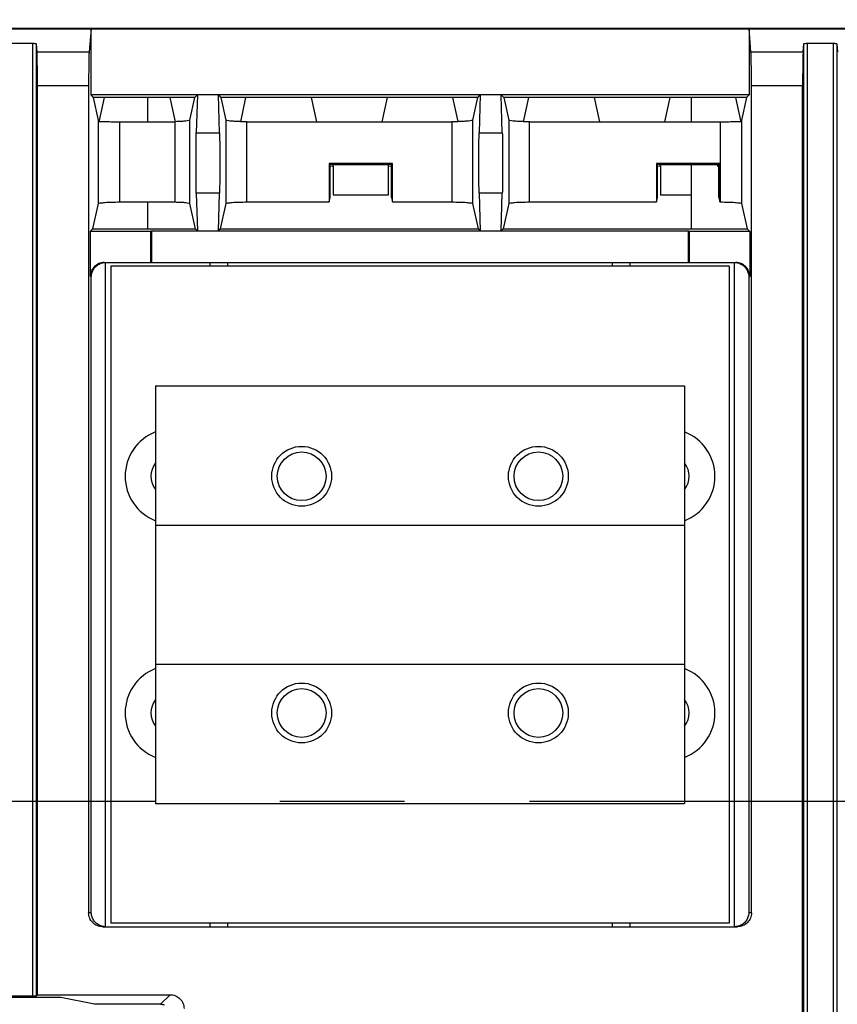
# Model space of a CAD drawing. Extents: x 0 to 17, y 0 to 11.
# Tile 19 of 67: x 3.996 to 4.65, y 8.633 to 9.422. Entities that reach past the tile are written whole.
import ezdxf

# ---------------------------------------------------------------- set-up
doc = ezdxf.new("R2010")
doc.units = 0
doc.header["$LTSCALE"] = 0.935
doc.linetypes.add('CENTER', pattern=[0.6, 0.375, -0.075, 0.075, -0.075])
doc.layers.get('0').update_dxf_attribs({"linetype": 'CONTINUOUS'})
doc.layers.add('DEFAULT_1', color=7, linetype='CENTER')

msp = doc.modelspace()

# ---------------------------------------------------------------- linework, layer by layer
at = {"color": 7, "linetype": 'CONTINUOUS'}
for p, q in [((6.71729, 9.4146), (1.27371, 9.41458)), ((1.274, 9.41429), (6.71714, 9.4143)), ((4.05266, 9.4143), (4.05111, 9.39581)), ((4.05266, 9.36131), (4.05266, 9.4143)), ((4.5813, 9.39582), (4.57974, 9.4143)), ((4.57974, 9.4143), (4.57974, 9.36131)), ((3.98499, 9.40276), (4.00601, 9.40276)), ((4.00601, 8.63951), (4.00601, 9.40276)), ((4.00879, 9.40219), (4.0088, 8.63956)), ((4.00879, 9.40219), (4.00933, 9.39581)), ((4.00933, 9.39581), (4.05111, 9.39581)), ((4.5813, 9.39582), (4.62307, 9.39582)), ((4.62307, 9.39582), (4.62361, 9.40219)), ((4.62361, 7.77607), (4.62361, 9.40219)), ((4.6264, 9.40276), (4.6264, 7.7755)), ((4.6264, 9.40276), (4.64741, 9.40276)), ((4.64741, 7.7755), (4.64741, 9.40276)), ((4.6502, 9.40219), (4.6502, 7.77607)), ((4.6502, 9.40219), (4.65074, 9.39582)), ((4.00972, 8.64048), (4.00972, 9.36851)), ((4.05072, 9.36851), (4.00972, 9.36851)), ((4.05072, 9.36851), (4.05072, 8.70612)), ((4.58169, 8.70612), (4.58169, 9.36851)), ((4.62268, 9.36851), (4.58169, 9.36851)), ((4.62269, 7.80976), (4.62268, 9.36851)), ((4.0547, 9.35921), (4.05266, 9.36131)), ((4.57974, 9.36131), (4.05266, 9.36131)), ((4.05869, 9.3412), (4.0547, 9.35921)), ((4.13588, 9.35921), (4.0547, 9.35921)), ((4.06324, 9.35921), (4.05919, 9.34091)), ((4.09785, 9.35921), (4.09785, 9.33991)), ((4.12031, 9.33992), (4.11604, 9.35921)), ((4.13187, 9.34115), (4.13588, 9.35921)), ((4.13588, 9.35921), (4.13791, 9.36131)), ((4.13791, 9.36131), (4.137, 9.33108)), ((4.15556, 9.33108), (4.15464, 9.36131)), ((4.15464, 9.36131), (4.15668, 9.35921)), ((4.15668, 9.35921), (4.16067, 9.3412)), ((4.36243, 9.35921), (4.15668, 9.35921)), ((4.17652, 9.35921), (4.17226, 9.33992)), ((4.23359, 9.33991), (4.22931, 9.35921)), ((4.2898, 9.35921), (4.28552, 9.33991)), ((4.34686, 9.33997), (4.34259, 9.35921)), ((4.35844, 9.3412), (4.36243, 9.35921)), ((4.36243, 9.35921), (4.36447, 9.36131)), ((4.36447, 9.36131), (4.36355, 9.33109)), ((4.38211, 9.33109), (4.3812, 9.36131)), ((4.3812, 9.36131), (4.38323, 9.35921)), ((4.57771, 9.35921), (4.38323, 9.35921)), ((4.38323, 9.35921), (4.38723, 9.3412)), ((4.40308, 9.35921), (4.39881, 9.33992)), ((4.46015, 9.33991), (4.45587, 9.35921)), ((4.51635, 9.35921), (4.51207, 9.33991)), ((4.53344, 9.35921), (4.53344, 9.33991)), ((4.57321, 9.34091), (4.56915, 9.35921)), ((4.57771, 9.35921), (4.57371, 9.3412)), ((4.57974, 9.36131), (4.57771, 9.35921)), ((4.05869, 9.2743), (4.05869, 9.3412)), ((4.05919, 9.34091), (4.05919, 9.34013)), ((4.13187, 9.27436), (4.13187, 9.34115)), ((4.16067, 9.3412), (4.16067, 9.2743)), ((4.35844, 9.2743), (4.35844, 9.3412)), ((4.38723, 9.3412), (4.38723, 9.2743)), ((4.57321, 9.34013), (4.57321, 9.34091)), ((4.57371, 9.3412), (4.57371, 9.2743)), ((4.07542, 9.33991), (4.07542, 9.2756)), ((4.07542, 9.33991), (4.1199, 9.33991)), ((4.1199, 9.33991), (4.1199, 9.2756)), ((4.1774, 9.2756), (4.1774, 9.33991)), ((4.1774, 9.33991), (4.34171, 9.33991)), ((4.34171, 9.33991), (4.34171, 9.2756)), ((4.40396, 9.2756), (4.40396, 9.33991)), ((4.40396, 9.33991), (4.55698, 9.33991)), ((4.55698, 9.2756), (4.55698, 9.33991)), ((4.137, 9.33108), (4.15556, 9.33108)), ((4.36355, 9.33109), (4.38211, 9.33109)), ((4.24348, 9.30647), (4.24348, 9.2756)), ((4.29411, 9.30647), (4.24348, 9.30647)), ((4.24429, 9.30567), (4.24348, 9.30647)), ((4.24429, 9.27924), (4.24429, 9.30567)), ((4.24653, 9.30522), (4.24429, 9.30567)), ((4.24429, 9.30421), (4.24653, 9.30467)), ((4.24653, 9.30467), (4.24653, 9.30522)), ((4.29106, 9.30522), (4.24653, 9.30522)), ((4.24668, 9.30467), (4.24668, 9.28126)), ((4.29091, 9.28126), (4.29106, 9.30467)), ((4.2933, 9.30567), (4.29106, 9.30522)), ((4.29106, 9.30467), (4.29106, 9.30522)), ((4.29106, 9.30467), (4.2933, 9.30421)), ((4.29411, 9.30647), (4.2933, 9.30567)), ((4.2933, 9.27924), (4.2933, 9.30567)), ((4.29411, 9.2756), (4.29411, 9.30647)), ((4.55625, 9.30648), (4.50562, 9.30648)), ((4.50562, 9.30648), (4.50562, 9.2756)), ((4.50643, 9.30567), (4.50562, 9.30648)), ((4.50643, 9.27924), (4.50643, 9.30567)), ((4.50867, 9.30522), (4.50643, 9.30567)), ((4.50643, 9.30421), (4.50867, 9.30467)), ((4.53344, 9.30522), (4.50867, 9.30522)), ((4.50867, 9.30467), (4.50867, 9.30522)), ((4.50882, 9.30467), (4.50882, 9.28126)), ((4.55449, 9.30548), (4.53344, 9.30548)), ((4.53344, 9.30548), (4.53344, 9.25411)), ((4.55544, 9.30567), (4.55449, 9.30548)), ((4.55449, 9.30548), (4.55449, 9.3044)), ((4.55449, 9.3044), (4.55544, 9.30421)), ((4.55625, 9.30648), (4.55544, 9.30567)), ((4.55544, 9.27924), (4.55544, 9.30567)), ((4.55625, 9.2756), (4.55625, 9.30648)), ((4.137, 9.28278), (4.13791, 9.25256)), ((4.15556, 9.28278), (4.137, 9.28278)), ((4.15464, 9.25256), (4.15556, 9.28278)), ((4.24348, 9.2756), (4.24429, 9.27924)), ((4.24668, 9.28126), (4.29091, 9.28126)), ((4.2933, 9.27924), (4.29411, 9.2756)), ((4.36355, 9.28278), (4.36447, 9.25256)), ((4.38211, 9.28278), (4.36355, 9.28278)), ((4.3812, 9.25256), (4.38211, 9.28278)), ((4.50562, 9.2756), (4.50643, 9.27924)), ((4.50882, 9.28126), (4.53344, 9.28126)), ((4.55544, 9.27924), (4.55625, 9.2756)), ((4.05421, 9.2541), (4.05869, 9.2743)), ((4.07542, 9.2756), (4.1199, 9.2756)), ((4.09785, 9.2756), (4.09785, 9.2541)), ((4.13636, 9.2541), (4.13187, 9.27436)), ((4.16067, 9.2743), (4.15619, 9.2541)), ((4.1774, 9.2756), (4.24348, 9.2756)), ((4.29411, 9.2756), (4.34171, 9.2756)), ((4.36292, 9.2541), (4.35844, 9.2743)), ((4.38723, 9.2743), (4.38275, 9.2541)), ((4.40396, 9.2756), (4.50562, 9.2756)), ((4.55625, 9.2756), (4.55698, 9.2756)), ((4.57371, 9.2743), (4.57819, 9.25411)), ((4.0521, 9.25199), (4.05421, 9.2541)), ((4.05421, 9.2541), (4.13636, 9.2541)), ((4.13791, 9.25256), (4.13636, 9.2541)), ((4.15619, 9.2541), (4.15464, 9.25256)), ((4.15619, 9.2541), (4.36292, 9.2541)), ((4.36447, 9.25256), (4.36292, 9.2541)), ((4.38275, 9.2541), (4.3812, 9.25256)), ((4.38275, 9.2541), (4.57819, 9.25411)), ((4.57819, 9.25411), (4.5803, 9.25199)), ((4.0521, 9.21589), (4.0521, 9.25199)), ((4.1005, 9.25199), (4.0521, 9.25199)), ((4.10106, 9.25256), (4.1005, 9.25199)), ((4.1005, 9.22705), (4.1005, 9.25199)), ((4.10106, 9.25256), (4.10106, 9.22705)), ((4.10106, 9.25256), (4.53134, 9.25256)), ((4.53134, 9.22705), (4.53134, 9.25256)), ((4.53191, 9.25199), (4.53134, 9.25256)), ((4.5803, 9.25199), (4.53191, 9.25199)), ((4.53191, 9.25199), (4.53191, 9.22705)), ((4.5803, 9.25199), (4.5803, 9.21589)), ((4.06326, 9.22705), (4.56915, 9.22705)), ((4.06404, 9.22705), (4.06404, 8.69496)), ((4.06856, 9.22418), (4.06856, 8.69783)), ((4.56384, 9.22418), (4.06856, 9.22418)), ((4.14804, 9.22418), (4.14804, 9.22705)), ((4.16199, 9.22705), (4.16199, 9.22418)), ((4.47042, 9.22418), (4.47042, 9.22705)), ((4.48436, 9.22705), (4.48436, 9.22418)), ((4.56384, 9.22418), (4.56384, 8.69784)), ((4.56818, 8.69496), (4.56817, 9.22705)), ((4.0521, 9.21589), (4.05288, 9.21589)), ((4.05288, 8.70612), (4.05288, 9.21589)), ((4.57952, 9.21589), (4.5803, 9.21589)), ((4.57952, 9.21589), (4.57952, 8.70612)), ((4.10426, 9.12833), (4.10426, 9.01678)), ((4.10426, 9.12833), (4.52814, 9.12833)), ((4.52814, 9.12833), (4.52814, 9.01678)), ((4.10425, 9.01678), (4.10425, 8.90523)), ((4.10425, 9.01678), (4.52814, 9.01678)), ((4.52814, 9.01678), (4.52814, 8.90523)), ((4.10425, 8.90523), (4.52814, 8.90523)), ((4.10426, 8.90523), (4.10426, 8.79368)), ((4.52814, 8.90523), (4.52814, 8.79368)), ((4.10426, 8.79368), (4.52814, 8.79368)), ((4.05288, 8.70612), (4.05072, 8.70612)), ((4.58169, 8.70612), (4.57952, 8.70612)), ((4.06187, 8.69496), (4.57053, 8.69496)), ((4.56384, 8.69784), (4.06856, 8.69783)), ((4.14804, 8.69496), (4.14804, 8.69783)), ((4.16199, 8.69783), (4.16199, 8.69496)), ((4.47042, 8.69496), (4.47042, 8.69784)), ((4.48436, 8.69784), (4.48436, 8.69496)), ((4.02843, 8.63821), (3.96257, 8.63821)), ((3.985, 8.63951), (4.00601, 8.63951)), ((4.0088, 8.63956), (4.00972, 8.64048)), ((4.00972, 8.64048), (4.116, 8.64048)), ((4.05546, 8.63282), (4.02843, 8.63821)), ((4.116, 8.64048), (4.10833, 8.63282)), ((4.10833, 8.63282), (4.05546, 8.63282))]:
    msp.add_line(p, q, dxfattribs=at)
for centre, radius in [((4.22138, 9.05582), 0.02398), ((4.41102, 9.05582), 0.02398), ((4.22139, 9.05582), 0.01952), ((4.41102, 9.05582), 0.01952), ((4.22138, 8.86619), 0.02398), ((4.22139, 8.86619), 0.01952), ((4.41102, 8.86619), 0.02398), ((4.41102, 8.86619), 0.01952)]:
    msp.add_circle(centre, radius, dxfattribs=at)
for centre, radius, start, end in [((4.1182, 9.05582), 0.03821, 111.41156, 248.58844), ((4.5142, 9.05582), 0.03821, 291.40923, 68.59078), ((4.1182, 9.05582), 0.01757, 142.57613, 217.42385), ((4.5142, 9.05582), 0.01757, 322.56173, 37.43826), ((4.1182, 8.86619), 0.03821, 111.41231, 248.58769), ((4.5142, 8.86619), 0.03821, 291.40848, 68.59152), ((4.1182, 8.86619), 0.01757, 142.57875, 217.42123), ((4.5142, 8.86619), 0.01757, 322.5591, 37.44088)]:
    msp.add_arc(centre, radius, start, end, dxfattribs=at)
at = {"color": 4, "linetype": 'CONTINUOUS'}
msp.add_open_spline([(0.2175, 10.8), (0.2175, 10.8), (0.2175, 10.8), (0.21751, 10.8), (0.21752, 10.8), (0.21753, 10.8), (0.21755, 10.8), (0.21757, 10.8), (0.21759, 10.8), (0.21764, 10.8), (0.21769, 10.8), (0.21775, 10.8), (0.21782, 10.8), (0.2179, 10.8), (0.218, 10.8), (0.21813, 10.8), (0.2183, 10.8), (0.21851, 10.8), (0.21876, 10.8), (0.21901, 10.8), (0.21927, 10.8), (0.2196, 10.8), (0.22002, 10.8), (0.22053, 10.8), (0.22103, 10.8), (0.22171, 10.8), (0.22255, 10.8), (0.22356, 10.8), (0.22457, 10.8), (0.22558, 10.8), (0.22659, 10.8), (0.22793, 10.8), (0.22962, 10.8), (0.23164, 10.8), (0.23366, 10.8), (0.23568, 10.8), (0.2377, 10.8), (0.23972, 10.8), (0.24241, 10.8), (0.24577, 10.8), (0.24981, 10.8), (0.25385, 10.8), (0.25789, 10.8), (0.26193, 10.8), (0.26732, 10.8), (0.27405, 10.8), (0.28213, 10.8), (0.29021, 10.8), (0.29828, 10.8), (0.30636, 10.8), (0.31444, 10.8), (0.32252, 10.8), (0.33329, 10.8), (0.34676, 10.8), (0.36291, 10.8), (0.37907, 10.8), (0.39523, 10.8), (0.41138, 10.8), (0.42754, 10.8), (0.44908, 10.8), (0.47601, 10.8), (0.50832, 10.8), (0.54064, 10.8), (0.57295, 10.8), (0.60527, 10.8), (0.63758, 10.8), (0.66989, 10.8), (0.70221, 10.8), (0.74529, 10.8), (0.79915, 10.8), (0.86378, 10.8), (0.9284, 10.8), (0.99303, 10.8), (1.05766, 10.8), (1.12229, 10.8), (1.18691, 10.8), (1.27308, 10.8), (1.3808, 10.8), (1.51005, 10.8), (1.63931, 10.8), (1.76856, 10.8), (1.89782, 10.8), (2.02707, 10.8), (2.15633, 10.8), (2.28558, 10.8), (2.41484, 10.8), (2.58718, 10.8), (2.8026, 10.8), (3.06111, 10.8), (3.31962, 10.8), (3.57813, 10.8), (3.83664, 10.8), (4.09516, 10.8), (4.35367, 10.8), (4.61218, 10.8), (4.95686, 10.8), (5.38771, 10.8), (5.90473, 10.8), (6.42175, 10.8), (6.93877, 10.8), (7.45579, 10.8), (7.97281, 10.8), (8.48983, 10.8), (9.00685, 10.8), (9.52387, 10.8), (10.04089, 10.8), (10.55791, 10.8), (11.07493, 10.8), (11.59196, 10.8), (12.02281, 10.8), (12.36749, 10.8), (12.626, 10.8), (12.88451, 10.8), (13.14302, 10.8), (13.40153, 10.8), (13.66004, 10.8), (13.91855, 10.8), (14.17706, 10.8), (14.39248, 10.8), (14.56482, 10.8), (14.69408, 10.8), (14.82334, 10.8), (14.95259, 10.8), (15.08185, 10.8), (15.2111, 10.8), (15.34036, 10.8), (15.46961, 10.8), (15.59887, 10.8), (15.70658, 10.8), (15.79275, 10.8), (15.85738, 10.8), (15.922, 10.8), (15.98663, 10.8), (16.05126, 10.8), (16.11589, 10.8), (16.18051, 10.8), (16.23437, 10.8), (16.27746, 10.8), (16.30977, 10.8), (16.34208, 10.8), (16.3744, 10.8), (16.40671, 10.8), (16.43902, 10.8), (16.47134, 10.8), (16.50365, 10.8), (16.53058, 10.8), (16.55212, 10.8), (16.56828, 10.8), (16.58444, 10.8), (16.60059, 10.8), (16.61675, 10.8), (16.63291, 10.8), (16.64637, 10.8), (16.65714, 10.8), (16.66522, 10.8), (16.6733, 10.8), (16.68138, 10.8), (16.68946, 10.8), (16.69754, 10.8), (16.70561, 10.8), (16.71235, 10.8), (16.71773, 10.8), (16.72177, 10.8), (16.72581, 10.8), (16.72985, 10.8), (16.73389, 10.8), (16.73725, 10.8), (16.73995, 10.8), (16.74197, 10.8), (16.74399, 10.8), (16.74601, 10.8), (16.74803, 10.8), (16.75005, 10.8), (16.75173, 10.8), (16.75307, 10.8), (16.75408, 10.8), (16.75509, 10.8), (16.7561, 10.8), (16.75711, 10.8), (16.75796, 10.8), (16.75863, 10.8), (16.75913, 10.8), (16.75964, 10.8), (16.76006, 10.8), (16.7604, 10.8), (16.76065, 10.8), (16.7609, 10.8), (16.76115, 10.8), (16.76136, 10.8), (16.76153, 10.8), (16.76166, 10.8), (16.76176, 10.8), (16.76185, 10.8), (16.76191, 10.8), (16.76197, 10.8), (16.76203, 10.8), (16.76207, 10.8), (16.76209, 10.8), (16.76212, 10.8), (16.76213, 10.8), (16.76214, 10.8), (16.76215, 10.8), (16.76216, 10.8), (16.76216, 10.8), (16.76216, 10.8), (16.76216, 10.79999), (16.76216, 10.79999), (16.76216, 10.79998), (16.76216, 10.79997), (16.76216, 10.79996), (16.76216, 10.79994), (16.76216, 10.79991), (16.76216, 10.79988), (16.76216, 10.79984), (16.76216, 10.7998), (16.76216, 10.79974), (16.76216, 10.79968), (16.76216, 10.79959), (16.76216, 10.79949), (16.76216, 10.79935), (16.76216, 10.79919), (16.76216, 10.79903), (16.76216, 10.79887), (16.76216, 10.79865), (16.76216, 10.79838), (16.76216, 10.79805), (16.76216, 10.79773), (16.76216, 10.7973), (16.76216, 10.79676), (16.76216, 10.79611), (16.76216, 10.79546), (16.76216, 10.79481), (16.76216, 10.79416), (16.76216, 10.7933), (16.76216, 10.79222), (16.76216, 10.79092), (16.76216, 10.78963), (16.76216, 10.78833), (16.76216, 10.78703), (16.76216, 10.78574), (16.76216, 10.78401), (16.76216, 10.78185), (16.76216, 10.77925), (16.76216, 10.77666), (16.76216, 10.77407), (16.76216, 10.77147), (16.76216, 10.76801), (16.76216, 10.76369), (16.76216, 10.75851), (16.76216, 10.75332), (16.76216, 10.74813), (16.76216, 10.74295), (16.76216, 10.73776), (16.76216, 10.73257), (16.76216, 10.72566), (16.76216, 10.71701), (16.76216, 10.70664), (16.76216, 10.69626), (16.76216, 10.68589), (16.76216, 10.67552), (16.76216, 10.66514), (16.76216, 10.65131), (16.76216, 10.63402), (16.76216, 10.61328), (16.76216, 10.59253), (16.76216, 10.57178), (16.76216, 10.55103), (16.76216, 10.53029), (16.76216, 10.50954), (16.76216, 10.48879), (16.76216, 10.46113), (16.76216, 10.42655), (16.76216, 10.38506), (16.76216, 10.34356), (16.76216, 10.30207), (16.76216, 10.26057), (16.76216, 10.21908), (16.76216, 10.17758), (16.76216, 10.12226), (16.76216, 10.0531), (16.76216, 9.97011), (16.76216, 9.88712), (16.76216, 9.80414), (16.76216, 9.72115), (16.76216, 9.63816), (16.76216, 9.55517), (16.76216, 9.47218), (16.76216, 9.38919), (16.76216, 9.27854), (16.76216, 9.14023), (16.76216, 8.97425), (16.76216, 8.80827), (16.76216, 8.64229), (16.76216, 8.47632), (16.76216, 8.31034), (16.76216, 8.14436), (16.76216, 7.97838), (16.76216, 7.75708), (16.76216, 7.48045), (16.76216, 7.1485), (16.76216, 6.81654), (16.76216, 6.48459), (16.76216, 6.15263), (16.76216, 5.82068), (16.76216, 5.48872), (16.76216, 5.15677), (16.76216, 4.82481), (16.76216, 4.49286), (16.76216, 4.1609), (16.76216, 3.82895), (16.76216, 3.49699), (16.76216, 3.22037), (16.76216, 2.99906), (16.76216, 2.83309), (16.76216, 2.66711), (16.76216, 2.50113), (16.76216, 2.33515), (16.76216, 2.16918), (16.76216, 2.0032), (16.76216, 1.83722), (16.76216, 1.69891), (16.76216, 1.58825), (16.76216, 1.50527), (16.76216, 1.42228), (16.76216, 1.33929), (16.76216, 1.2563), (16.76216, 1.17331), (16.76216, 1.09032), (16.76216, 1.00733), (16.76216, 0.92435), (16.76216, 0.85519), (16.76216, 0.79986), (16.76216, 0.75837), (16.76216, 0.71687), (16.76216, 0.67538), (16.76216, 0.63388), (16.76216, 0.59239), (16.76216, 0.5509), (16.76216, 0.51632), (16.76216, 0.48865), (16.76216, 0.46791), (16.76216, 0.44716), (16.76216, 0.42641), (16.76216, 0.40567), (16.76216, 0.38492), (16.76216, 0.36417), (16.76216, 0.34342), (16.76216, 0.32613), (16.76216, 0.3123), (16.76216, 0.30193), (16.76216, 0.29156), (16.76216, 0.28118), (16.76216, 0.27081), (16.76216, 0.26044), (16.76216, 0.25179), (16.76216, 0.24488), (16.76216, 0.23969), (16.76216, 0.2345), (16.76216, 0.22931), (16.76216, 0.22413), (16.76216, 0.21894), (16.76216, 0.21375), (16.76216, 0.20943), (16.76216, 0.20597), (16.76216, 0.20338), (16.76216, 0.20079), (16.76216, 0.19819), (16.76216, 0.1956), (16.76216, 0.19344), (16.76216, 0.19171), (16.76216, 0.19041), (16.76216, 0.18912), (16.76216, 0.18782), (16.76216, 0.18652), (16.76216, 0.18523), (16.76216, 0.18415), (16.76216, 0.18328), (16.76216, 0.18263), (16.76216, 0.18199), (16.76216, 0.18134), (16.76216, 0.18069), (16.76216, 0.18015), (16.76216, 0.17972), (16.76216, 0.17939), (16.76216, 0.17907), (16.76216, 0.1788), (16.76216, 0.17858), (16.76216, 0.17842), (16.76216, 0.17826), (16.76216, 0.1781), (16.76216, 0.17796), (16.76216, 0.17785), (16.76216, 0.17777), (16.76216, 0.1777), (16.76216, 0.17765), (16.76216, 0.17761), (16.76216, 0.17757), (16.76216, 0.17753), (16.76216, 0.17751), (16.76216, 0.17749), (16.76216, 0.17748), (16.76216, 0.17747), (16.76216, 0.17746), (16.76216, 0.17745), (16.76216, 0.17745), (16.76216, 0.17745), (16.76216, 0.17745), (16.76215, 0.17745), (16.76214, 0.17745), (16.76213, 0.17745), (16.76212, 0.17745), (16.76209, 0.17745), (16.76207, 0.17745), (16.76203, 0.17745), (16.76197, 0.17745), (16.76191, 0.17745), (16.76185, 0.17745), (16.76176, 0.17745), (16.76166, 0.17745), (16.76153, 0.17745), (16.76136, 0.17745), (16.76115, 0.17745), (16.7609, 0.17745), (16.76065, 0.17745), (16.7604, 0.17745), (16.76006, 0.17745), (16.75964, 0.17745), (16.75913, 0.17745), (16.75863, 0.17745), (16.75796, 0.17745), (16.75711, 0.17745), (16.7561, 0.17745), (16.75509, 0.17745), (16.75408, 0.17745), (16.75307, 0.17745), (16.75173, 0.17745), (16.75005, 0.17745), (16.74803, 0.17745), (16.74601, 0.17745), (16.74399, 0.17745), (16.74197, 0.17745), (16.73995, 0.17745), (16.73725, 0.17745), (16.73389, 0.17745), (16.72985, 0.17745), (16.72581, 0.17745), (16.72177, 0.17745), (16.71773, 0.17745), (16.71235, 0.17745), (16.70561, 0.17745), (16.69754, 0.17745), (16.68946, 0.17745), (16.68138, 0.17745), (16.6733, 0.17745), (16.66522, 0.17745), (16.65714, 0.17745), (16.64637, 0.17745), (16.63291, 0.17745), (16.61675, 0.17745), (16.60059, 0.17745), (16.58444, 0.17745), (16.56828, 0.17745), (16.55212, 0.17745), (16.53058, 0.17745), (16.50365, 0.17745), (16.47134, 0.17745), (16.43902, 0.17745), (16.40671, 0.17745), (16.3744, 0.17745), (16.34208, 0.17745), (16.30977, 0.17745), (16.27746, 0.17745), (16.23437, 0.17745), (16.18051, 0.17745), (16.11589, 0.17745), (16.05126, 0.17745), (15.98663, 0.17745), (15.922, 0.17745), (15.85738, 0.17745), (15.79275, 0.17745), (15.70658, 0.17745), (15.59887, 0.17745), (15.46961, 0.17745), (15.34036, 0.17745), (15.2111, 0.17745), (15.08185, 0.17745), (14.95259, 0.17745), (14.82334, 0.17745), (14.69408, 0.17745), (14.56482, 0.17745), (14.39248, 0.17745), (14.17706, 0.17745), (13.91855, 0.17745), (13.66004, 0.17745), (13.40153, 0.17745), (13.14302, 0.17745), (12.88451, 0.17745), (12.626, 0.17745), (12.36749, 0.17745), (12.02281, 0.17745), (11.59196, 0.17745), (11.07493, 0.17745), (10.55791, 0.17745), (10.04089, 0.17745), (9.52387, 0.17745), (9.00685, 0.17745), (8.48983, 0.17745), (7.97281, 0.17745), (7.45579, 0.17745), (6.93877, 0.17745), (6.42175, 0.17745), (5.90473, 0.17745), (5.38771, 0.17745), (4.95686, 0.17745), (4.61218, 0.17745), (4.35367, 0.17745), (4.09516, 0.17745), (3.83664, 0.17745), (3.57813, 0.17745), (3.31962, 0.17745), (3.06111, 0.17745), (2.8026, 0.17745), (2.58718, 0.17745), (2.41484, 0.17745), (2.28558, 0.17745), (2.15633, 0.17745), (2.02707, 0.17745), (1.89782, 0.17745), (1.76856, 0.17745), (1.63931, 0.17745), (1.51005, 0.17745), (1.3808, 0.17745), (1.27308, 0.17745), (1.18691, 0.17745), (1.12229, 0.17745), (1.05766, 0.17745), (0.99303, 0.17745), (0.9284, 0.17745), (0.86378, 0.17745), (0.79915, 0.17745), (0.74529, 0.17745), (0.70221, 0.17745), (0.66989, 0.17745), (0.63758, 0.17745), (0.60527, 0.17745), (0.57295, 0.17745), (0.54064, 0.17745), (0.50832, 0.17745), (0.47601, 0.17745), (0.44908, 0.17745), (0.42754, 0.17745), (0.41138, 0.17745), (0.39523, 0.17745), (0.37907, 0.17745), (0.36291, 0.17745), (0.34676, 0.17745), (0.33329, 0.17745), (0.32252, 0.17745), (0.31444, 0.17745), (0.30636, 0.17745), (0.29828, 0.17745), (0.29021, 0.17745), (0.28213, 0.17745), (0.27405, 0.17745), (0.26732, 0.17745), (0.26193, 0.17745), (0.25789, 0.17745), (0.25385, 0.17745), (0.24981, 0.17745), (0.24577, 0.17745), (0.24241, 0.17745), (0.23972, 0.17745), (0.2377, 0.17745), (0.23568, 0.17745), (0.23366, 0.17745), (0.23164, 0.17745), (0.22962, 0.17745), (0.22793, 0.17745), (0.22659, 0.17745), (0.22558, 0.17745), (0.22457, 0.17745), (0.22356, 0.17745), (0.22255, 0.17745), (0.22171, 0.17745), (0.22103, 0.17745), (0.22053, 0.17745), (0.22002, 0.17745), (0.2196, 0.17745), (0.21927, 0.17745), (0.21901, 0.17745), (0.21876, 0.17745), (0.21851, 0.17745), (0.2183, 0.17745), (0.21813, 0.17745), (0.218, 0.17745), (0.2179, 0.17745), (0.21782, 0.17745), (0.21775, 0.17745), (0.21769, 0.17745), (0.21764, 0.17745), (0.21759, 0.17745), (0.21757, 0.17745), (0.21755, 0.17745), (0.21753, 0.17745), (0.21752, 0.17745), (0.21751, 0.17745), (0.2175, 0.17745), (0.2175, 0.17745), (0.2175, 0.17745), (0.2175, 0.17745), (0.2175, 0.17746), (0.2175, 0.17747), (0.2175, 0.17748), (0.2175, 0.17749), (0.2175, 0.17751), (0.2175, 0.17753), (0.2175, 0.17757), (0.2175, 0.17761), (0.2175, 0.17765), (0.2175, 0.1777), (0.2175, 0.17777), (0.2175, 0.17785), (0.2175, 0.17796), (0.2175, 0.1781), (0.2175, 0.17826), (0.2175, 0.17842), (0.2175, 0.17858), (0.2175, 0.1788), (0.2175, 0.17907), (0.2175, 0.17939), (0.2175, 0.17972), (0.2175, 0.18015), (0.2175, 0.18069), (0.2175, 0.18134), (0.2175, 0.18199), (0.2175, 0.18263), (0.2175, 0.18328), (0.2175, 0.18415), (0.2175, 0.18523), (0.2175, 0.18652), (0.2175, 0.18782), (0.2175, 0.18912), (0.2175, 0.19041), (0.2175, 0.19171), (0.2175, 0.19344), (0.2175, 0.1956), (0.2175, 0.19819), (0.2175, 0.20079), (0.2175, 0.20338), (0.2175, 0.20597), (0.2175, 0.20943), (0.2175, 0.21375), (0.2175, 0.21894), (0.2175, 0.22413), (0.2175, 0.22931), (0.2175, 0.2345), (0.2175, 0.23969), (0.2175, 0.24488), (0.2175, 0.25179), (0.2175, 0.26044), (0.2175, 0.27081), (0.2175, 0.28118), (0.2175, 0.29156), (0.2175, 0.30193), (0.2175, 0.3123), (0.2175, 0.32613), (0.2175, 0.34342), (0.2175, 0.36417), (0.2175, 0.38492), (0.2175, 0.40567), (0.2175, 0.42641), (0.2175, 0.44716), (0.2175, 0.46791), (0.2175, 0.48865), (0.2175, 0.51632), (0.2175, 0.5509), (0.2175, 0.59239), (0.2175, 0.63388), (0.2175, 0.67538), (0.2175, 0.71687), (0.2175, 0.75837), (0.2175, 0.79986), (0.2175, 0.85519), (0.2175, 0.92435), (0.2175, 1.00733), (0.2175, 1.09032), (0.2175, 1.17331), (0.2175, 1.2563), (0.2175, 1.33929), (0.2175, 1.42228), (0.2175, 1.50527), (0.2175, 1.58825), (0.2175, 1.69891), (0.2175, 1.83722), (0.2175, 2.0032), (0.2175, 2.16918), (0.2175, 2.33515), (0.2175, 2.50113), (0.2175, 2.66711), (0.2175, 2.83309), (0.2175, 2.99906), (0.2175, 3.22037), (0.2175, 3.49699), (0.2175, 3.82895), (0.2175, 4.1609), (0.2175, 4.49286), (0.2175, 4.82481), (0.2175, 5.15677), (0.2175, 5.48872), (0.2175, 5.82068), (0.2175, 6.15263), (0.2175, 6.48459), (0.2175, 6.81654), (0.2175, 7.1485), (0.2175, 7.48045), (0.2175, 7.75708), (0.2175, 7.97838), (0.2175, 8.14436), (0.2175, 8.31034), (0.2175, 8.47632), (0.2175, 8.64229), (0.2175, 8.80827), (0.2175, 8.97425), (0.2175, 9.14023), (0.2175, 9.27854), (0.2175, 9.38919), (0.2175, 9.47218), (0.2175, 9.55517), (0.2175, 9.63816), (0.2175, 9.72115), (0.2175, 9.80414), (0.2175, 9.88712), (0.2175, 9.97011), (0.2175, 10.0531), (0.2175, 10.12226), (0.2175, 10.17758), (0.2175, 10.21908), (0.2175, 10.26057), (0.2175, 10.30207), (0.2175, 10.34356), (0.2175, 10.38506), (0.2175, 10.42655), (0.2175, 10.46113), (0.2175, 10.48879), (0.2175, 10.50954), (0.2175, 10.53029), (0.2175, 10.55103), (0.2175, 10.57178), (0.2175, 10.59253), (0.2175, 10.61328), (0.2175, 10.63402), (0.2175, 10.65131), (0.2175, 10.66514), (0.2175, 10.67552), (0.2175, 10.68589), (0.2175, 10.69626), (0.2175, 10.70664), (0.2175, 10.71701), (0.2175, 10.72566), (0.2175, 10.73257), (0.2175, 10.73776), (0.2175, 10.74295), (0.2175, 10.74813), (0.2175, 10.75332), (0.2175, 10.75851), (0.2175, 10.76369), (0.2175, 10.76801), (0.2175, 10.77147), (0.2175, 10.77407), (0.2175, 10.77666), (0.2175, 10.77925), (0.2175, 10.78185), (0.2175, 10.78401), (0.2175, 10.78574), (0.2175, 10.78703), (0.2175, 10.78833), (0.2175, 10.78963), (0.2175, 10.79092), (0.2175, 10.79222), (0.2175, 10.7933), (0.2175, 10.79416), (0.2175, 10.79481), (0.2175, 10.79546), (0.2175, 10.79611), (0.2175, 10.79676), (0.2175, 10.7973), (0.2175, 10.79773), (0.2175, 10.79805), (0.2175, 10.79838), (0.2175, 10.79865), (0.2175, 10.79887), (0.2175, 10.79903), (0.2175, 10.79919), (0.2175, 10.79935), (0.2175, 10.79949), (0.2175, 10.79959), (0.2175, 10.79968), (0.2175, 10.79974), (0.2175, 10.7998), (0.2175, 10.79984), (0.2175, 10.79988), (0.2175, 10.79991), (0.2175, 10.79994), (0.2175, 10.79996), (0.2175, 10.79997), (0.2175, 10.79998), (0.2175, 10.79999), (0.2175, 10.79999), (0.2175, 10.8), (0.2175, 10.8), (0.2175, 10.8)], degree=3, knots=[0, 0, 0, 0, 0, 0, 0, 0, 0.000001, 0.000001, 0.000001, 0.000002, 0.000003, 0.000004, 0.000005, 0.000006, 0.000008, 0.00001, 0.000011, 0.000015, 0.000019, 0.000023, 0.000027, 0.000031, 0.000038, 0.000046, 0.000053, 0.000061, 0.000076, 0.000092, 0.000107, 0.000122, 0.000137, 0.000153, 0.000183, 0.000214, 0.000244, 0.000275, 0.000305, 0.000336, 0.000366, 0.000427, 0.000488, 0.000549, 0.00061, 0.000671, 0.000732, 0.000854, 0.000977, 0.001099, 0.001221, 0.001343, 0.001465, 0.001587, 0.001709, 0.001953, 0.002197, 0.002441, 0.002686, 0.00293, 0.003174, 0.003418, 0.003906, 0.004395, 0.004883, 0.005371, 0.005859, 0.006348, 0.006836, 0.007324, 0.007812, 0.008789, 0.009766, 0.010742, 0.011719, 0.012695, 0.013672, 0.014648, 0.015625, 0.017578, 0.019531, 0.021484, 0.023438, 0.025391, 0.027344, 0.029297, 0.03125, 0.033203, 0.035156, 0.039062, 0.042969, 0.046875, 0.050781, 0.054688, 0.058594, 0.0625, 0.066406, 0.070312, 0.078125, 0.085938, 0.09375, 0.101562, 0.109375, 0.117188, 0.125, 0.132812, 0.140625, 0.148438, 0.15625, 0.164062, 0.171875, 0.179688, 0.183594, 0.1875, 0.191406, 0.195312, 0.199219, 0.203125, 0.207031, 0.210938, 0.214844, 0.216797, 0.21875, 0.220703, 0.222656, 0.224609, 0.226562, 0.228516, 0.230469, 0.232422, 0.234375, 0.235352, 0.236328, 0.237305, 0.238281, 0.239258, 0.240234, 0.241211, 0.242188, 0.242676, 0.243164, 0.243652, 0.244141, 0.244629, 0.245117, 0.245605, 0.246094, 0.246582, 0.246826, 0.24707, 0.247314, 0.247559, 0.247803, 0.248047, 0.248291, 0.248413, 0.248535, 0.248657, 0.248779, 0.248901, 0.249023, 0.249146, 0.249268, 0.249329, 0.24939, 0.249451, 0.249512, 0.249573, 0.249634, 0.249664, 0.249695, 0.249725, 0.249756, 0.249786, 0.249817, 0.249847, 0.249863, 0.249878, 0.249893, 0.249908, 0.249924, 0.249939, 0.249947, 0.249954, 0.249962, 0.249969, 0.249973, 0.249977, 0.249981, 0.249985, 0.249989, 0.24999, 0.249992, 0.249994, 0.249995, 0.249996, 0.249997, 0.249998, 0.249999, 0.249999, 0.249999, 0.25, 0.25, 0.25, 0.25, 0.25, 0.25, 0.25, 0.25, 0.25, 0.250001, 0.250001, 0.250001, 0.250002, 0.250003, 0.250004, 0.250005, 0.250006, 0.250008, 0.25001, 0.250011, 0.250015, 0.250019, 0.250023, 0.250027, 0.250031, 0.250038, 0.250046, 0.250053, 0.250061, 0.250076, 0.250092, 0.250107, 0.250122, 0.250137, 0.250153, 0.250183, 0.250214, 0.250244, 0.250275, 0.250305, 0.250336, 0.250366, 0.250427, 0.250488, 0.250549, 0.25061, 0.250671, 0.250732, 0.250854, 0.250977, 0.251099, 0.251221, 0.251343, 0.251465, 0.251587, 0.251709, 0.251953, 0.252197, 0.252441, 0.252686, 0.25293, 0.253174, 0.253418, 0.253906, 0.254395, 0.254883, 0.255371, 0.255859, 0.256348, 0.256836, 0.257324, 0.257812, 0.258789, 0.259766, 0.260742, 0.261719, 0.262695, 0.263672, 0.264648, 0.265625, 0.267578, 0.269531, 0.271484, 0.273438, 0.275391, 0.277344, 0.279297, 0.28125, 0.283203, 0.285156, 0.289062, 0.292969, 0.296875, 0.300781, 0.304688, 0.308594, 0.3125, 0.316406, 0.320312, 0.328125, 0.335938, 0.34375, 0.351562, 0.359375, 0.367188, 0.375, 0.382812, 0.390625, 0.398438, 0.40625, 0.414062, 0.421875, 0.429688, 0.433594, 0.4375, 0.441406, 0.445312, 0.449219, 0.453125, 0.457031, 0.460938, 0.464844, 0.466797, 0.46875, 0.470703, 0.472656, 0.474609, 0.476562, 0.478516, 0.480469, 0.482422, 0.484375, 0.485352, 0.486328, 0.487305, 0.488281, 0.489258, 0.490234, 0.491211, 0.492188, 0.492676, 0.493164, 0.493652, 0.494141, 0.494629, 0.495117, 0.495605, 0.496094, 0.496582, 0.496826, 0.49707, 0.497314, 0.497559, 0.497803, 0.498047, 0.498291, 0.498413, 0.498535, 0.498657, 0.498779, 0.498901, 0.499023, 0.499146, 0.499268, 0.499329, 0.49939, 0.499451, 0.499512, 0.499573, 0.499634, 0.499664, 0.499695, 0.499725, 0.499756, 0.499786, 0.499817, 0.499847, 0.499863, 0.499878, 0.499893, 0.499908, 0.499924, 0.499939, 0.499947, 0.499954, 0.499962, 0.499969, 0.499973, 0.499977, 0.499981, 0.499985, 0.499989, 0.49999, 0.499992, 0.499994, 0.499995, 0.499996, 0.499997, 0.499998, 0.499999, 0.499999, 0.499999, 0.5, 0.5, 0.5, 0.5, 0.5, 0.5, 0.5, 0.5, 0.5, 0.500001, 0.500001, 0.500001, 0.500002, 0.500003, 0.500004, 0.500005, 0.500006, 0.500008, 0.50001, 0.500011, 0.500015, 0.500019, 0.500023, 0.500027, 0.500031, 0.500038, 0.500046, 0.500053, 0.500061, 0.500076, 0.500092, 0.500107, 0.500122, 0.500137, 0.500153, 0.500183, 0.500214, 0.500244, 0.500275, 0.500305, 0.500336, 0.500366, 0.500427, 0.500488, 0.500549, 0.50061, 0.500671, 0.500732, 0.500854, 0.500977, 0.501099, 0.501221, 0.501343, 0.501465, 0.501587, 0.501709, 0.501953, 0.502197, 0.502441, 0.502686, 0.50293, 0.503174, 0.503418, 0.503906, 0.504395, 0.504883, 0.505371, 0.505859, 0.506348, 0.506836, 0.507324, 0.507812, 0.508789, 0.509766, 0.510742, 0.511719, 0.512695, 0.513672, 0.514648, 0.515625, 0.517578, 0.519531, 0.521484, 0.523438, 0.525391, 0.527344, 0.529297, 0.53125, 0.533203, 0.535156, 0.539062, 0.542969, 0.546875, 0.550781, 0.554688, 0.558594, 0.5625, 0.566406, 0.570312, 0.578125, 0.585938, 0.59375, 0.601562, 0.609375, 0.617188, 0.625, 0.632812, 0.640625, 0.648438, 0.65625, 0.664062, 0.671875, 0.679688, 0.683594, 0.6875, 0.691406, 0.695312, 0.699219, 0.703125, 0.707031, 0.710938, 0.714844, 0.716797, 0.71875, 0.720703, 0.722656, 0.724609, 0.726562, 0.728516, 0.730469, 0.732422, 0.734375, 0.735352, 0.736328, 0.737305, 0.738281, 0.739258, 0.740234, 0.741211, 0.742188, 0.742676, 0.743164, 0.743652, 0.744141, 0.744629, 0.745117, 0.745605, 0.746094, 0.746582, 0.746826, 0.74707, 0.747314, 0.747559, 0.747803, 0.748047, 0.748291, 0.748413, 0.748535, 0.748657, 0.748779, 0.748901, 0.749023, 0.749146, 0.749268, 0.749329, 0.74939, 0.749451, 0.749512, 0.749573, 0.749634, 0.749664, 0.749695, 0.749725, 0.749756, 0.749786, 0.749817, 0.749847, 0.749863, 0.749878, 0.749893, 0.749908, 0.749924, 0.749939, 0.749947, 0.749954, 0.749962, 0.749969, 0.749973, 0.749977, 0.749981, 0.749985, 0.749989, 0.74999, 0.749992, 0.749994, 0.749995, 0.749996, 0.749997, 0.749998, 0.749999, 0.749999, 0.749999, 0.75, 0.75, 0.75, 0.75, 0.75, 0.75, 0.75, 0.75, 0.75, 0.750001, 0.750001, 0.750001, 0.750002, 0.750003, 0.750004, 0.750005, 0.750006, 0.750008, 0.75001, 0.750011, 0.750015, 0.750019, 0.750023, 0.750027, 0.750031, 0.750038, 0.750046, 0.750053, 0.750061, 0.750076, 0.750092, 0.750107, 0.750122, 0.750137, 0.750153, 0.750183, 0.750214, 0.750244, 0.750275, 0.750305, 0.750336, 0.750366, 0.750427, 0.750488, 0.750549, 0.75061, 0.750671, 0.750732, 0.750854, 0.750977, 0.751099, 0.751221, 0.751343, 0.751465, 0.751587, 0.751709, 0.751953, 0.752197, 0.752441, 0.752686, 0.75293, 0.753174, 0.753418, 0.753906, 0.754395, 0.754883, 0.755371, 0.755859, 0.756348, 0.756836, 0.757324, 0.757812, 0.758789, 0.759766, 0.760742, 0.761719, 0.762695, 0.763672, 0.764648, 0.765625, 0.767578, 0.769531, 0.771484, 0.773438, 0.775391, 0.777344, 0.779297, 0.78125, 0.783203, 0.785156, 0.789062, 0.792969, 0.796875, 0.800781, 0.804688, 0.808594, 0.8125, 0.816406, 0.820312, 0.828125, 0.835938, 0.84375, 0.851562, 0.859375, 0.867188, 0.875, 0.882812, 0.890625, 0.898438, 0.90625, 0.914062, 0.921875, 0.929688, 0.933594, 0.9375, 0.941406, 0.945312, 0.949219, 0.953125, 0.957031, 0.960938, 0.964844, 0.966797, 0.96875, 0.970703, 0.972656, 0.974609, 0.976562, 0.978516, 0.980469, 0.982422, 0.984375, 0.985352, 0.986328, 0.987305, 0.988281, 0.989258, 0.990234, 0.991211, 0.992188, 0.992676, 0.993164, 0.993652, 0.994141, 0.994629, 0.995117, 0.995605, 0.996094, 0.996582, 0.996826, 0.99707, 0.997314, 0.997559, 0.997803, 0.998047, 0.998291, 0.998413, 0.998535, 0.998657, 0.998779, 0.998901, 0.999023, 0.999146, 0.999268, 0.999329, 0.99939, 0.999451, 0.999512, 0.999573, 0.999634, 0.999664, 0.999695, 0.999725, 0.999756, 0.999786, 0.999817, 0.999847, 0.999863, 0.999878, 0.999893, 0.999908, 0.999924, 0.999939, 0.999947, 0.999954, 0.999962, 0.999969, 0.999973, 0.999977, 0.999981, 0.999985, 0.999989, 0.99999, 0.999992, 0.999994, 0.999995, 0.999996, 0.999997, 0.999998, 0.999999, 0.999999, 0.999999, 1, 1, 1, 1, 1, 1, 1, 1], dxfattribs=at)
at = {"color": 7, "linetype": 'CONTINUOUS'}
for points, knots in [([(4.00601, 9.40276), (4.00646, 9.40276), (4.00731, 9.40271), (4.00815, 9.40257), (4.00878, 9.40235), (4.00879, 9.40219)], [0, 0, 0, 0, 0.471939, 0.831635, 1, 1, 1, 1]), ([(4.00972, 9.36851), (4.00972, 9.37162), (4.0097, 9.37749), (4.00964, 9.38544), (4.00951, 9.39142), (4.00943, 9.39466), (4.00933, 9.39581)], [0, 0, 0, 0, 0.342118, 0.644654, 0.872719, 1, 1, 1, 1]), ([(4.05111, 9.39581), (4.05101, 9.39466), (4.05093, 9.39142), (4.0508, 9.38544), (4.05074, 9.37749), (4.05072, 9.37162), (4.05072, 9.36851)], [0, 0, 0, 0, 0.127265, 0.355347, 0.657912, 1, 1, 1, 1]), ([(4.58169, 9.36851), (4.58169, 9.37162), (4.58167, 9.37749), (4.5816, 9.38544), (4.58148, 9.39142), (4.5814, 9.39466), (4.5813, 9.39582)], [0, 0, 0, 0, 0.342118, 0.644654, 0.872719, 1, 1, 1, 1]), ([(4.62307, 9.39582), (4.62297, 9.39466), (4.62289, 9.39142), (4.62277, 9.38544), (4.6227, 9.37749), (4.62268, 9.37162), (4.62268, 9.36851)], [0, 0, 0, 0, 0.127265, 0.355347, 0.657912, 1, 1, 1, 1]), ([(4.62361, 9.40219), (4.62362, 9.40235), (4.62425, 9.40257), (4.6251, 9.40271), (4.62594, 9.40276), (4.6264, 9.40276)], [0, 0, 0, 0, 0.168167, 0.527783, 1, 1, 1, 1]), ([(4.64741, 9.40276), (4.64787, 9.40276), (4.64871, 9.40271), (4.64956, 9.40257), (4.65018, 9.40235), (4.6502, 9.40219)], [0, 0, 0, 0, 0.472344, 0.831407, 1, 1, 1, 1]), ([(4.05869, 9.3412), (4.0587, 9.34116), (4.05878, 9.34108), (4.05895, 9.34099), (4.0591, 9.34094), (4.05919, 9.34091)], [0, 0, 0, 0, 0.205722, 0.531239, 1, 1, 1, 1]), ([(4.05919, 9.34013), (4.05992, 9.34008), (4.0619, 9.34003), (4.06549, 9.33996), (4.07017, 9.33992), (4.07361, 9.33991), (4.07542, 9.33991)], [0, 0, 0, 0, 0.135699, 0.365539, 0.664496, 1, 1, 1, 1]), ([(4.13187, 9.34115), (4.1318, 9.34083), (4.1303, 9.3407), (4.12829, 9.34027), (4.12456, 9.34008), (4.12185, 9.33996), (4.12031, 9.33992)], [0, 0, 0, 0, 0.083327, 0.29078, 0.606162, 1, 1, 1, 1]), ([(4.17226, 9.33997), (4.17072, 9.34001), (4.168, 9.34014), (4.16426, 9.34033), (4.16225, 9.34075), (4.16074, 9.34089), (4.16067, 9.3412)], [0, 0, 0, 0, 0.393767, 0.709172, 0.916668, 1, 1, 1, 1]), ([(4.35844, 9.3412), (4.35837, 9.34089), (4.35686, 9.34075), (4.35485, 9.34033), (4.35111, 9.34014), (4.34839, 9.34001), (4.34686, 9.33997)], [0, 0, 0, 0, 0.083331, 0.290827, 0.606234, 1, 1, 1, 1]), ([(4.39881, 9.33997), (4.39727, 9.34001), (4.39456, 9.34014), (4.39081, 9.34033), (4.38881, 9.34075), (4.3873, 9.34089), (4.38723, 9.3412)], [0, 0, 0, 0, 0.393767, 0.709172, 0.916668, 1, 1, 1, 1]), ([(4.55698, 9.33991), (4.55879, 9.33991), (4.56222, 9.33992), (4.56689, 9.33996), (4.57049, 9.34003), (4.57247, 9.34008), (4.57321, 9.34013)], [0, 0, 0, 0, 0.334956, 0.633613, 0.863599, 1, 1, 1, 1]), ([(4.57321, 9.34091), (4.5733, 9.34093), (4.57345, 9.34099), (4.57363, 9.34108), (4.5737, 9.34116), (4.57371, 9.3412)], [0, 0, 0, 0, 0.469926, 0.795498, 1, 1, 1, 1]), ([(4.12031, 9.33991), (4.12027, 9.33991), (4.12018, 9.33991), (4.12004, 9.33991), (4.11995, 9.33991), (4.1199, 9.33991)], [0, 0, 0, 0, 0.332406, 0.665764, 1, 1, 1, 1]), ([(4.1774, 9.33991), (4.17682, 9.33991), (4.17567, 9.33991), (4.17395, 9.33992), (4.17282, 9.33992), (4.17226, 9.33992)], [0, 0, 0, 0, 0.33821, 0.672753, 1, 1, 1, 1]), ([(4.3463, 9.33992), (4.34592, 9.33992), (4.34497, 9.33992), (4.34344, 9.33991), (4.34229, 9.33991), (4.34171, 9.33991)], [0, 0, 0, 0, 0.245563, 0.620725, 1, 1, 1, 1]), ([(4.40396, 9.33991), (4.40338, 9.33991), (4.40222, 9.33991), (4.40051, 9.33992), (4.39937, 9.33992), (4.39881, 9.33992)], [0, 0, 0, 0, 0.33821, 0.672753, 1, 1, 1, 1]), ([(4.137, 9.28278), (4.13695, 9.28426), (4.13688, 9.28766), (4.13681, 9.29331), (4.13677, 9.29988), (4.13675, 9.30693), (4.13677, 9.31399), (4.13681, 9.32056), (4.13688, 9.32621), (4.13695, 9.32961), (4.137, 9.33108)], [0, 0, 0, 0, 0.091775, 0.211353, 0.350589, 0.5, 0.649411, 0.788647, 0.908225, 1, 1, 1, 1]), ([(4.15556, 9.33108), (4.1556, 9.32961), (4.15567, 9.32621), (4.15575, 9.32056), (4.15579, 9.31399), (4.15581, 9.30693), (4.15579, 9.29988), (4.15575, 9.29331), (4.15567, 9.28766), (4.1556, 9.28426), (4.15556, 9.28278)], [0, 0, 0, 0, 0.091775, 0.211353, 0.350589, 0.5, 0.649411, 0.788647, 0.908225, 1, 1, 1, 1]), ([(4.36355, 9.28278), (4.36351, 9.28426), (4.36344, 9.28766), (4.36337, 9.29331), (4.36332, 9.29988), (4.3633, 9.30693), (4.36332, 9.31399), (4.36337, 9.32056), (4.36344, 9.32621), (4.36351, 9.32961), (4.36355, 9.33109)], [0, 0, 0, 0, 0.091775, 0.211353, 0.350589, 0.5, 0.649411, 0.788647, 0.908225, 1, 1, 1, 1]), ([(4.38211, 9.33109), (4.38216, 9.32961), (4.38223, 9.32621), (4.3823, 9.32056), (4.38235, 9.31399), (4.38236, 9.30693), (4.38235, 9.29988), (4.3823, 9.29331), (4.38223, 9.28766), (4.38216, 9.28426), (4.38211, 9.28278)], [0, 0, 0, 0, 0.091775, 0.211353, 0.350589, 0.5, 0.649411, 0.788647, 0.908225, 1, 1, 1, 1]), ([(4.05869, 9.2743), (4.0588, 9.27477), (4.06115, 9.27478), (4.06407, 9.2754), (4.06948, 9.2755), (4.07331, 9.2756), (4.07542, 9.2756)], [0, 0, 0, 0, 0.085887, 0.3041, 0.624635, 1, 1, 1, 1]), ([(4.1199, 9.2756), (4.12148, 9.27556), (4.12429, 9.27544), (4.12816, 9.27525), (4.13023, 9.27481), (4.1318, 9.27468), (4.13187, 9.27436)], [0, 0, 0, 0, 0.392594, 0.70838, 0.916583, 1, 1, 1, 1]), ([(4.16067, 9.2743), (4.16078, 9.27477), (4.16313, 9.27478), (4.16605, 9.2754), (4.17146, 9.2755), (4.17529, 9.2756), (4.1774, 9.2756)], [0, 0, 0, 0, 0.085887, 0.3041, 0.624635, 1, 1, 1, 1]), ([(4.34171, 9.2756), (4.34382, 9.2756), (4.34765, 9.2755), (4.35306, 9.2754), (4.35598, 9.27478), (4.35834, 9.27477), (4.35844, 9.2743)], [0, 0, 0, 0, 0.375281, 0.695824, 0.914077, 1, 1, 1, 1]), ([(4.38723, 9.2743), (4.38733, 9.27477), (4.38968, 9.27478), (4.39261, 9.2754), (4.39802, 9.2755), (4.40185, 9.2756), (4.40396, 9.2756)], [0, 0, 0, 0, 0.085887, 0.3041, 0.624635, 1, 1, 1, 1]), ([(4.55698, 9.2756), (4.55909, 9.2756), (4.56292, 9.2755), (4.56833, 9.2754), (4.57126, 9.27478), (4.57361, 9.27477), (4.57371, 9.2743)], [0, 0, 0, 0, 0.375281, 0.695824, 0.914077, 1, 1, 1, 1]), ([(4.06326, 9.22705), (4.06181, 9.22705), (4.05887, 9.22647), (4.05516, 9.22399), (4.05268, 9.22028), (4.0521, 9.21734), (4.0521, 9.21589)], [0, 0, 0, 0, 0.250037, 0.500052, 0.750037, 1, 1, 1, 1]), ([(4.05288, 9.21589), (4.0529, 9.21709), (4.05334, 9.2195), (4.05506, 9.22266), (4.05764, 9.22514), (4.06045, 9.22653), (4.06237, 9.22692), (4.06312, 9.22699)], [0, 0, 0, 0, 0.21909, 0.43756, 0.646353, 0.862025, 1, 1, 1, 1]), ([(4.5803, 9.21589), (4.5803, 9.21735), (4.57972, 9.22028), (4.57724, 9.22399), (4.57353, 9.22647), (4.5706, 9.22705), (4.56915, 9.22705)], [0, 0, 0, 0, 0.249963, 0.499948, 0.749963, 1, 1, 1, 1]), ([(4.56937, 9.22699), (4.57015, 9.2269), (4.5721, 9.22648), (4.57488, 9.22505), (4.57739, 9.22259), (4.57907, 9.21947), (4.5795, 9.21709), (4.57952, 9.21589)], [0, 0, 0, 0, 0.144632, 0.359942, 0.565476, 0.780414, 1, 1, 1, 1]), ([(4.06187, 8.69496), (4.06042, 8.69496), (4.05749, 8.69554), (4.05378, 8.69803), (4.0513, 8.70173), (4.05072, 8.70467), (4.05072, 8.70612)], [0, 0, 0, 0, 0.250074, 0.500051, 0.749997, 1, 1, 1, 1]), ([(4.06182, 8.69522), (4.06145, 8.69531), (4.05994, 8.69572), (4.05753, 8.69696), (4.05501, 8.69942), (4.05333, 8.70254), (4.0529, 8.70492), (4.05288, 8.70612)], [0, 0, 0, 0, 0.075218, 0.308001, 0.530214, 0.762594, 1, 1, 1, 1]), ([(4.57952, 8.70612), (4.5795, 8.70492), (4.57907, 8.70251), (4.57735, 8.69935), (4.57477, 8.69687), (4.57232, 8.69566), (4.57082, 8.69527), (4.57047, 8.6952)], [0, 0, 0, 0, 0.236265, 0.47186, 0.69702, 0.929597, 1, 1, 1, 1]), ([(4.58169, 8.70612), (4.58169, 8.70467), (4.58111, 8.70173), (4.57863, 8.69803), (4.57492, 8.69554), (4.57198, 8.69496), (4.57053, 8.69496)], [0, 0, 0, 0, 0.250003, 0.499949, 0.749926, 1, 1, 1, 1]), ([(4.00601, 8.63951), (4.00647, 8.63951), (4.00729, 8.63946), (4.00815, 8.63962), (4.0087, 8.63946), (4.0088, 8.63956)], [0, 0, 0, 0, 0.494899, 0.860012, 1, 1, 1, 1]), ([(4.116, 8.64048), (4.11745, 8.64048), (4.12038, 8.6399), (4.12409, 8.63742), (4.12657, 8.63371), (4.12715, 8.63078), (4.12715, 8.62933)], [0, 0, 0, 0, 0.250037, 0.5, 0.749963, 1, 1, 1, 1]), ([(4.10833, 8.63282), (4.10866, 8.63282), (4.10931, 8.63279), (4.11028, 8.63266), (4.11092, 8.63252), (4.11123, 8.63244)], [0, 0, 0, 0, 0.333313, 0.666684, 1, 1, 1, 1])]:
    msp.add_open_spline(points, degree=3, knots=knots, dxfattribs=at)
for points in [[(4.34686, 9.33992), (4.34667, 9.33992), (4.34649, 9.33992), (4.3463, 9.33992)], [(4.06312, 9.22699), (4.06317, 9.227), (4.06321, 9.227), (4.06326, 9.22701)], [(4.56915, 9.22701), (4.56922, 9.227), (4.56929, 9.22699), (4.56937, 9.22699)], [(4.06191, 8.6952), (4.06188, 8.69521), (4.06185, 8.69522), (4.06182, 8.69522)], [(4.06404, 8.69496), (4.06333, 8.69498), (4.06261, 8.69506), (4.06191, 8.6952)], [(4.5704, 8.69519), (4.56967, 8.69504), (4.56892, 8.69496), (4.56818, 8.69496)], [(4.57047, 8.6952), (4.57045, 8.6952), (4.57043, 8.69519), (4.5704, 8.69519)]]:
    msp.add_open_spline(points, degree=3, dxfattribs=at)
at = {"layer": 'DEFAULT_1', "color": 2, "linetype": 'CENTER'}
msp.add_line((2.45199, 8.79556), (6.88884, 8.79556), dxfattribs=at)

doc.saveas('drawing.dxf')
